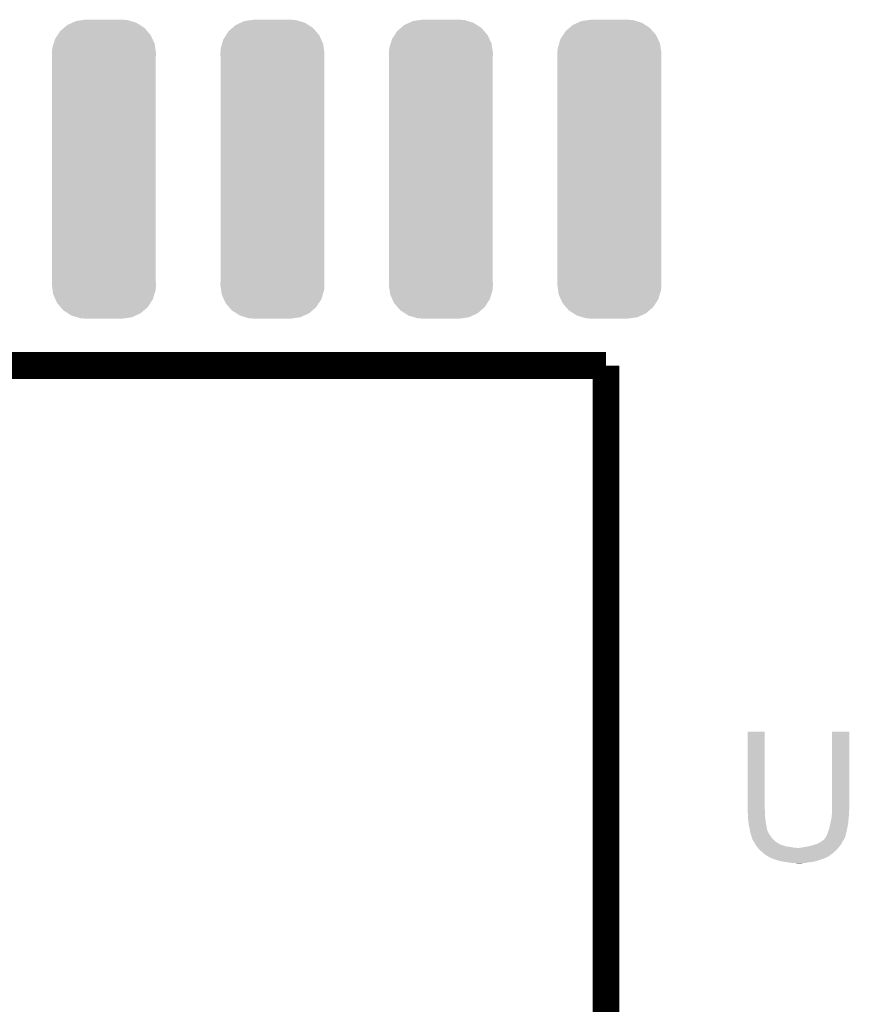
# Model space of a CAD drawing. Extents: x -1.3 to 24.2, y -3.9 to 54.6.
# Tile 31 of 44: x 11.4 to 17.7, y 24.2 to 31.6. Entities that reach past the tile are written whole.
import ezdxf

# ---------------------------------------------------------------- set-up
doc = ezdxf.new("R2010")
doc.units = 0
doc.layers.get('0').update_dxf_attribs({"linetype": 'CONTINUOUS'})
doc.layers.add('VOLUME_3_CLICK_V101_GTO', color=9, linetype='CONTINUOUS')
doc.layers.add('VOLUME_3_CLICK_V101_GTS', color=11, linetype='CONTINUOUS')

# ---------------------------------------------------------------- blocks, each defined once
blk = doc.blocks.new('CUSTOM_110')
for points in [[(-0.240228, 1.102884), (-0.210462, 1.11638), (0.246346, 1.102884), (0.201732, 1.11638)], [(-0.210462, 1.11638), (-0.160054, 1.123582), (0.201732, 1.11638), (0.177924, 1.123582)], [(-0.160054, 1.123582), (-0.1397, 1.12649), (0.177924, 1.123582), (0.1397, 1.12649)], [(-0.349784, 1.009626), (-0.329798, 1.040294), (0.3528, 1.009626), (0.326468, 1.040294)], [(-0.329798, 1.040294), (-0.302356, 1.063858), (0.326468, 1.040294), (0.306234, 1.063858)], [(-0.302356, 1.063858), (-0.275566, 1.08686), (0.306234, 1.063858), (0.270936, 1.08686)], [(-0.275566, 1.08686), (-0.240228, 1.102884), (0.270936, 1.08686), (0.246346, 1.102884)], [(-0.37968, 0.944522), (-0.368824, 0.980406), (0.38232, 0.944522), (0.36605, 0.980406)], [(-0.368824, 0.980406), (-0.349784, 1.009626), (0.36605, 0.980406), (0.3528, 1.009626)], [(-0.39243, 0.87376), (-0.389522, 0.911984), (0.39243, 0.87376), (0.38697, 0.911984)], [(-0.389522, 0.911984), (-0.37968, 0.944522), (0.38697, 0.911984), (0.38232, 0.944522)], [(-0.39116, 0.848462), (-0.39243, 0.87376), (0.39116, 0.848462), (0.39243, 0.87376)], [(-0.39116, 0.848456), (-0.39116, 0.848462), (0.39116, 0.848456), (0.39116, 0.848462)], [(-0.39116, -0.848456), (-0.39116, 0.848456), (0.39116, -0.848456), (0.39116, 0.848456)], [(-0.39243, -0.87376), (-0.391162, -0.84846), (0.39243, -0.87376), (0.39116, -0.84846)], [(-0.386968, -0.911984), (-0.39243, -0.87376), (0.389522, -0.911984), (0.39243, -0.87376)], [(-0.391162, -0.84846), (-0.39116, -0.848456), (0.39116, -0.84846), (0.39116, -0.848456)], [(-0.38232, -0.944522), (-0.386968, -0.911984), (0.379678, -0.944522), (0.389522, -0.911984)], [(-0.366048, -0.980406), (-0.38232, -0.944522), (0.368824, -0.980406), (0.379678, -0.944522)], [(-0.3528, -1.009626), (-0.366048, -0.980406), (0.349782, -1.009626), (0.368824, -0.980406)], [(-0.326466, -1.040294), (-0.3528, -1.009626), (0.329798, -1.040294), (0.349782, -1.009626)], [(-0.306234, -1.063858), (-0.326466, -1.040294), (0.302354, -1.063858), (0.329798, -1.040294)], [(-0.270934, -1.08686), (-0.306234, -1.063858), (0.275566, -1.08686), (0.302354, -1.063858)], [(-0.246346, -1.102884), (-0.270934, -1.08686), (0.240226, -1.102884), (0.275566, -1.08686)], [(-0.20173, -1.11638), (-0.246346, -1.102884), (0.210462, -1.11638), (0.240226, -1.102884)], [(-0.177924, -1.123582), (-0.20173, -1.11638), (0.160052, -1.123582), (0.210462, -1.11638)], [(-0.1397, -1.12649), (-0.177924, -1.123582), (0.1397, -1.12649), (0.160052, -1.123582)]]:
    blk.add_solid(points)

msp = doc.modelspace()

# ---------------------------------------------------------------- linework, layer by layer
at = {"layer": 'VOLUME_3_CLICK_V101_GTO', "const_width": 0.2032}
for points in [[(7.0104, 29.0322), (15.8496, 29.0322)], [(15.8496, 22.6822), (15.8496, 29.0322)]]:
    msp.add_lwpolyline(points, dxfattribs=at)
at = {"layer": 'VOLUME_3_CLICK_V101_GTO'}
for points in [[(16.9164, 25.689558), (16.916424, 26.273734), (17.04594, 25.689558), (17.04594, 26.273734)], [(16.916424, 26.273734), (16.916426, 26.27376), (17.04594, 26.273734), (16.916426, 26.27376)], [(17.55394, 25.70988), (17.553964, 26.273734), (17.68348, 25.70988), (17.68348, 26.273734)], [(17.553964, 26.273734), (17.553966, 26.27376), (17.68348, 26.273734), (17.553966, 26.27376)], [(16.9164, 25.681938), (16.9164, 25.689558), (17.047846, 25.681938), (17.04594, 25.689558)], [(16.916632, 25.679398), (16.9164, 25.681938), (17.04848, 25.679398), (17.047846, 25.681938)], [(16.91894, 25.654), (16.916632, 25.679398), (17.04848, 25.654), (17.04848, 25.679398)], [(17.55394, 25.687018), (17.55394, 25.70988), (17.68348, 25.687018), (17.68348, 25.70988)], [(17.55394, 25.676858), (17.55394, 25.687018), (17.681448, 25.676858), (17.68348, 25.687018)], [(16.91894, 25.63876), (16.91894, 25.654), (17.04848, 25.63876), (17.04848, 25.654)], [(16.91894, 25.628602), (16.91894, 25.63876), (17.049328, 25.628602), (17.04848, 25.63876)], [(16.921198, 25.60828), (16.91894, 25.628602), (17.05102, 25.60828), (17.049328, 25.628602)], [(16.92148, 25.60574), (16.921198, 25.60828), (17.051444, 25.60574), (17.05102, 25.60828)], [(16.92656, 25.565102), (16.92148, 25.60574), (17.058218, 25.565102), (17.051444, 25.60574)], [(17.54378, 25.59558), (17.54886, 25.620978), (17.676368, 25.59558), (17.67806, 25.620978)], [(17.54886, 25.620978), (17.549368, 25.626062), (17.67806, 25.620978), (17.6784, 25.626062)], [(17.549368, 25.626062), (17.55089, 25.641298), (17.6784, 25.626062), (17.68094, 25.641298)], [(17.55089, 25.641298), (17.5514, 25.64638), (17.68094, 25.641298), (17.68094, 25.64638)], [(17.5514, 25.64638), (17.553728, 25.674318), (17.68094, 25.64638), (17.68094, 25.674318)], [(17.553728, 25.674318), (17.55394, 25.676858), (17.68094, 25.674318), (17.681448, 25.676858)], [(16.93164, 25.547322), (16.92656, 25.565102), (17.06118, 25.547322), (17.058218, 25.565102)], [(16.931642, 25.54732), (16.93164, 25.547322), (17.06118, 25.54732), (17.06118, 25.547322)], [(16.933456, 25.534618), (16.931642, 25.54732), (17.063722, 25.534618), (17.06118, 25.54732)], [(16.93418, 25.52954), (16.933456, 25.534618), (17.065754, 25.52954), (17.063722, 25.534618)], [(16.935452, 25.521916), (16.93418, 25.52954), (17.0688, 25.521916), (17.065754, 25.52954)], [(17.52346, 25.516838), (17.52854, 25.53208), (17.662142, 25.516838), (17.665192, 25.53208)], [(17.52854, 25.53208), (17.532894, 25.54732), (17.665192, 25.53208), (17.66824, 25.54732)], [(17.532894, 25.54732), (17.53362, 25.549858), (17.66824, 25.54732), (17.668714, 25.549858)], [(17.53362, 25.549858), (17.542086, 25.587958), (17.668714, 25.549858), (17.67586, 25.587958)], [(17.542086, 25.587958), (17.54378, 25.59558), (17.67586, 25.587958), (17.676368, 25.59558)], [(16.935876, 25.519374), (16.935452, 25.521916), (17.068804, 25.519374), (17.0688, 25.521916)], [(16.93672, 25.514302), (16.935876, 25.519374), (17.072186, 25.514302), (17.068804, 25.519374)], [(16.937738, 25.511758), (16.93672, 25.514302), (17.07388, 25.511758), (17.072186, 25.514302)], [(16.941798, 25.501604), (16.937738, 25.511758), (17.07896, 25.501604), (17.07388, 25.511758)], [(16.941798, 25.501602), (16.941798, 25.501604), (17.078962, 25.501602), (17.07896, 25.501604)], [(16.94434, 25.488902), (16.941798, 25.501602), (17.08912, 25.488902), (17.078962, 25.501602)], [(16.944342, 25.4889), (16.94434, 25.488902), (17.08912, 25.4889), (17.08912, 25.488902)], [(16.94942, 25.473662), (16.944342, 25.4889), (17.09928, 25.473662), (17.08912, 25.4889)], [(16.949422, 25.47366), (16.94942, 25.473662), (17.09928, 25.47366), (17.09928, 25.473662)], [(16.951958, 25.468584), (16.949422, 25.47366), (17.10351, 25.468584), (17.09928, 25.47366)], [(16.95196, 25.4635), (16.951958, 25.468584), (17.107746, 25.4635), (17.10351, 25.468584)], [(16.954926, 25.458418), (16.95196, 25.4635), (17.11198, 25.458418), (17.107746, 25.4635)], [(16.963814, 25.44318), (16.954926, 25.458418), (17.129762, 25.44318), (17.11198, 25.458418)], [(17.48028, 25.4508), (17.492976, 25.460958), (17.636066, 25.4508), (17.642838, 25.460958)], [(17.492976, 25.460958), (17.49298, 25.46096), (17.642838, 25.460958), (17.642838, 25.46096)], [(17.49298, 25.46096), (17.495522, 25.463504), (17.642838, 25.46096), (17.64411, 25.463504)], [(17.495522, 25.463504), (17.498062, 25.468576), (17.64411, 25.463504), (17.646646, 25.468576)], [(17.498062, 25.468576), (17.500598, 25.471116), (17.646646, 25.468576), (17.647918, 25.471116)], [(17.500598, 25.471116), (17.50314, 25.473662), (17.647918, 25.471116), (17.650456, 25.473662)], [(17.50314, 25.473662), (17.503142, 25.473664), (17.650456, 25.473662), (17.650456, 25.473664)], [(17.503142, 25.473664), (17.508222, 25.483822), (17.650456, 25.473664), (17.65336, 25.483822)], [(17.508222, 25.483822), (17.5133, 25.491436), (17.65336, 25.483822), (17.655536, 25.491436)], [(17.5133, 25.491436), (17.520412, 25.50922), (17.655536, 25.491436), (17.66062, 25.50922)], [(17.520412, 25.50922), (17.52346, 25.516838), (17.66062, 25.50922), (17.662142, 25.516838)], [(16.96974, 25.43302), (16.963814, 25.44318), (17.146018, 25.43302), (17.129762, 25.44318)], [(16.971358, 25.43048), (16.96974, 25.43302), (17.15008, 25.43048), (17.146018, 25.43302)], [(16.971362, 25.430474), (16.971358, 25.43048), (17.152626, 25.430474), (17.15008, 25.43048)], [(16.97459, 25.4254), (16.971362, 25.430474), (17.157704, 25.4254), (17.152626, 25.430474)], [(16.977824, 25.420318), (16.97459, 25.4254), (17.1704, 25.420318), (17.157704, 25.4254)], [(16.981056, 25.41524), (16.977824, 25.420318), (17.18818, 25.41524), (17.1704, 25.420318)], [(16.985906, 25.40762), (16.981056, 25.41524), (17.208502, 25.40762), (17.18818, 25.41524)], [(16.98752, 25.405082), (16.985906, 25.40762), (17.233882, 25.405082), (17.208502, 25.40762)], [(16.987522, 25.40508), (16.98752, 25.405082), (17.2339, 25.40508), (17.233882, 25.405082)], [(16.992038, 25.4), (16.987522, 25.40508), (17.2593, 25.4), (17.2339, 25.40508)], [(16.994296, 25.39746), (16.992038, 25.4), (17.289778, 25.39746), (17.2593, 25.4)], [(17.00784, 25.38222), (16.994296, 25.39746), (17.586676, 25.38222), (17.600224, 25.39746)], [(17.010744, 25.37968), (17.00784, 25.38222), (17.58442, 25.37968), (17.586676, 25.38222)], [(17.289778, 25.39746), (17.305022, 25.397462), (17.600224, 25.39746), (17.600226, 25.397462)], [(17.305022, 25.397462), (17.312644, 25.4), (17.600226, 25.397462), (17.602482, 25.4)], [(17.325342, 25.4), (17.33804, 25.40254), (17.602482, 25.4), (17.60474, 25.40254)], [(17.33804, 25.40254), (17.36852, 25.40762), (17.60474, 25.40254), (17.608688, 25.40762)], [(17.36852, 25.40762), (17.401538, 25.41524), (17.608688, 25.40762), (17.614614, 25.41524)], [(17.401538, 25.41524), (17.43456, 25.4254), (17.614614, 25.41524), (17.622514, 25.4254)], [(17.43456, 25.4254), (17.434566, 25.425404), (17.622514, 25.4254), (17.622518, 25.425404)], [(17.434566, 25.425404), (17.465042, 25.440642), (17.622518, 25.425404), (17.63014, 25.440642)], [(17.465042, 25.440642), (17.472656, 25.445718), (17.63014, 25.440642), (17.63268, 25.445718)], [(17.472656, 25.445718), (17.48028, 25.4508), (17.63268, 25.445718), (17.636066, 25.4508)], [(17.036866, 25.356822), (17.010744, 25.37968), (17.559022, 25.356822), (17.58442, 25.37968)], [(17.048478, 25.34666), (17.036866, 25.356822), (17.545472, 25.34666), (17.559022, 25.356822)], [(17.063718, 25.336502), (17.048478, 25.34666), (17.531928, 25.336502), (17.545472, 25.34666)], [(17.068802, 25.33396), (17.063718, 25.336502), (17.52854, 25.33396), (17.531928, 25.336502)], [(17.068814, 25.333954), (17.068802, 25.33396), (17.525994, 25.333954), (17.52854, 25.33396)], [(17.073876, 25.331422), (17.068814, 25.333954), (17.52346, 25.331422), (17.525994, 25.333954)], [(17.07388, 25.33142), (17.073876, 25.331422), (17.523458, 25.33142), (17.52346, 25.331422)], [(17.073884, 25.331416), (17.07388, 25.33142), (17.520914, 25.331416), (17.523458, 25.33142)], [(17.076424, 25.328882), (17.073884, 25.331416), (17.517112, 25.328882), (17.520914, 25.331416)], [(17.082356, 25.32634), (17.076424, 25.328882), (17.513298, 25.32634), (17.517112, 25.328882)], [(17.09421, 25.321258), (17.082356, 25.32634), (17.503138, 25.321258), (17.513298, 25.32634)], [(17.100132, 25.31872), (17.09421, 25.321258), (17.492978, 25.31872), (17.503138, 25.321258)], [(17.111982, 25.31364), (17.100132, 25.31872), (17.482818, 25.31364), (17.492978, 25.31872)], [(17.142466, 25.30348), (17.111982, 25.31364), (17.45234, 25.30348), (17.482818, 25.31364)], [(17.15008, 25.300942), (17.142466, 25.30348), (17.443456, 25.300942), (17.45234, 25.30348)], [(17.18818, 25.29332), (17.15008, 25.300942), (17.416778, 25.29332), (17.443456, 25.300942)], [(17.20469, 25.29078), (17.18818, 25.29332), (17.39646, 25.29078), (17.416778, 25.29332)], [(17.2212, 25.28824), (17.20469, 25.29078), (17.3736, 25.28824), (17.39646, 25.29078)], [(17.23898, 25.2857), (17.2212, 25.28824), (17.36217, 25.2857), (17.3736, 25.28824)], [(17.254218, 25.28316), (17.23898, 25.2857), (17.35074, 25.28316), (17.36217, 25.2857)], [(17.289778, 25.28062), (17.279618, 25.28316), (17.302482, 25.28062), (17.35074, 25.28316)]]:
    msp.add_solid(points, dxfattribs=at)

# ---------------------------------------------------------------- block references
at = {"layer": 'VOLUME_3_CLICK_V101_GTS'}
for p in [(12.065, 30.51302), (13.335, 30.51302), (14.605, 30.51302), (15.875, 30.51302)]:
    msp.add_blockref('CUSTOM_110', p, dxfattribs=at)

doc.saveas('drawing.dxf')
